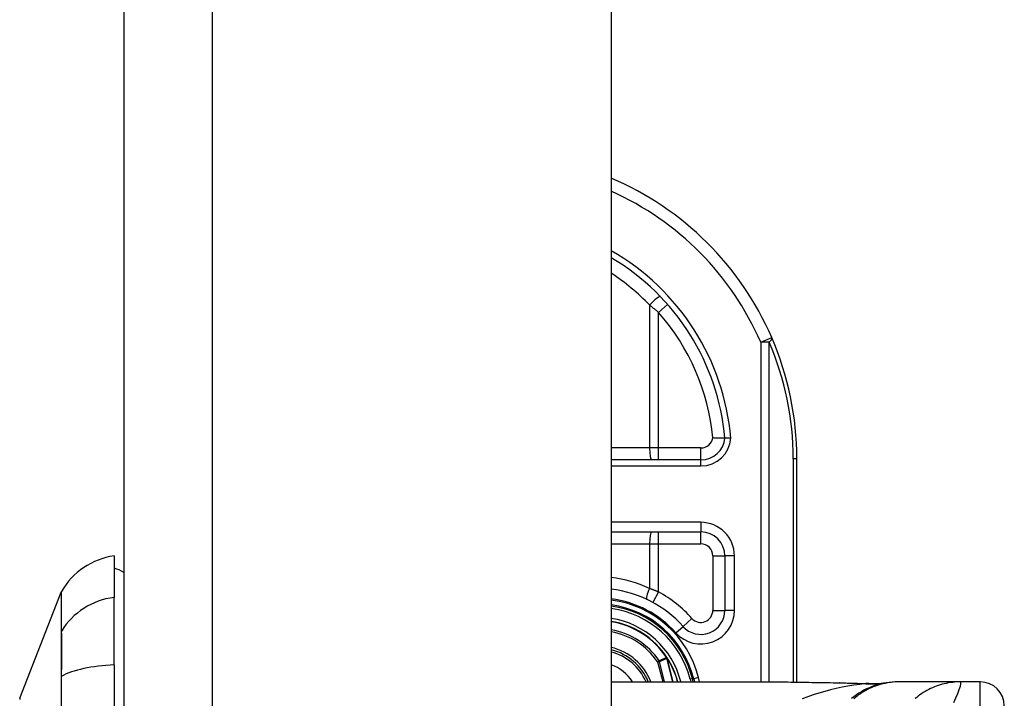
# Model space of a CAD drawing. Header units: inches. Extents: x 4.1 to 95.3, y 5.8 to 50.1.
# Tile 73 of 76: x 58.3 to 59.9, y 34.3 to 35.4. Entities that reach past the tile are written whole.
import ezdxf

# ---------------------------------------------------------------- set-up
doc = ezdxf.new("R2010")
doc.units = ezdxf.units.IN
doc.header["$MEASUREMENT"] = 0
doc.layers.add('Visible Edges(ANSI)', color=7, linetype='Continuous', lineweight=25)
doc.layers.add('Visible Tangent Edges(ANSI)', color=7, linetype='Continuous', lineweight=25)

msp = doc.modelspace()

# ---------------------------------------------------------------- linework, layer by layer
at = {"layer": 'Visible Edges(ANSI)'}
for p, q in [((58.4879, 38.0257), (58.4879, 18.5147)), ((59.2879, 38.0257), (59.2879, 18.5147)), ((59.4351, 34.6697), (59.2879, 34.6697)), ((59.5924, 34.3051), (59.5924, 34.6717)), ((59.2879, 34.5516), (59.4349, 34.5516)), ((58.4721, 34.5122), (58.4721, 34.4441)), ((59.4743, 34.5122), (59.4743, 34.4228)), ((58.3176, 34.2785), (58.3853, 34.4525)), ((58.4721, 34.3334), (58.4721, 34.4441)), ((59.3796, 34.345), (59.3791, 34.3456)), ((58.4721, 34.3334), (58.4721, 33.5099)), ((59.2879, 34.3055), (59.5438, 34.3055)), ((59.4223, 34.3055), (59.421, 34.3108)), ((59.4231, 34.3106), (59.4244, 34.3055)), ((59.7604, 34.3055), (59.758, 34.3055)), ((59.8609, 34.3055), (59.7604, 34.3055)), ((59.8934, 34.3055), (59.8609, 34.3055))]:
    msp.add_line(p, q, dxfattribs=at)
at = {"layer": 'Visible Edges(ANSI)', "flags": 128}
for points in [[(59.4743, 34.7054), (59.4742, 34.7054), (59.4741, 34.7054), (59.4739, 34.7054), (59.4736, 34.7054), (59.4732, 34.7054), (59.4728, 34.7054), (59.4722, 34.7054), (59.4716, 34.7054), (59.4709, 34.7054), (59.4702, 34.7054), (59.4693, 34.7054), (59.4685, 34.7054), (59.4675, 34.7054), (59.4665, 34.7054), (59.4655, 34.7054), (59.4644, 34.7054), (59.4632, 34.7055), (59.462, 34.7055), (59.4608, 34.7055), (59.4596, 34.7055), (59.4583, 34.7056), (59.4571, 34.7056), (59.4558, 34.7057), (59.4545, 34.7057)], [(59.4842, 34.7054), (59.4835, 34.7054), (59.4829, 34.7054), (59.4822, 34.7054), (59.4816, 34.7054), (59.481, 34.7054), (59.4804, 34.7054), (59.4798, 34.7054), (59.4792, 34.7054), (59.4787, 34.7054), (59.4781, 34.7054), (59.4776, 34.7054), (59.4772, 34.7054), (59.4767, 34.7054), (59.4763, 34.7054), (59.4759, 34.7054), (59.4756, 34.7054), (59.4753, 34.7054), (59.475, 34.7054), (59.4748, 34.7054), (59.4746, 34.7054), (59.4745, 34.7054), (59.4744, 34.7054), (59.4743, 34.7054), (59.4743, 34.7054)], [(59.5438, 34.3055), (59.5728, 34.3054), (59.6023, 34.305), (59.6322, 34.3045), (59.6624, 34.3041)], [(59.6624, 34.3041), (59.6867, 34.3036), (59.7105, 34.3027)], [(59.758, 34.3055), (59.7534, 34.3054), (59.7487, 34.3051), (59.744, 34.3047), (59.7393, 34.304), (59.7346, 34.3032), (59.7298, 34.3021), (59.7252, 34.3009), (59.7205, 34.2994), (59.7159, 34.2978), (59.7114, 34.2959), (59.7069, 34.2939), (59.7025, 34.2917), (59.6982, 34.2893), (59.6941, 34.2867), (59.69, 34.284), (59.6861, 34.2811), (59.6823, 34.278)], [(59.7105, 34.3027), (59.7257, 34.3028), (59.7408, 34.3043)]]:
    msp.add_lwpolyline(points, dxfattribs=at)
at = {"layer": 'Visible Edges(ANSI)'}
for centre, radius, start, end in [((59.0924, 34.6717), 0.5, 23.4439, 66.9833), ((59.0924, 34.6717), 0.3834, 5.0431, 59.3398), ((59.0924, 34.6717), 0.5, 0, 23.4439), ((59.4351, 34.7091), 0.0394, 270, 354.6062), ((59.4349, 34.5122), 0.0394, 0, 90), ((58.4885, 34.3952), 0.1181, 97.9413, 150.2709), ((58.4643, 34.4532), 0.0394, 53.1301, 78.463), ((58.3944, 34.4489), 0.00984, 150.2709, 158.7495), ((59.2664, 34.2717), 0.187, 41.8969, 83.4031), ((59.2664, 34.2717), 0.1615, 13.9709, 82.3497), ((59.2664, 34.2717), 0.1595, 14.224, 82.2532), ((59.4349, 34.4228), 0.0394, 221.8969, 0), ((59.2664, 34.2717), 0.1348, 33.2602, 80.8227), ((59.2664, 34.2717), 0.089, 22.3603, 76.0206), ((59.3788, 34.3443), 0.0011, 33.219, 43.4907), ((59.2664, 34.2717), 0.1349, 14.5372, 32.8705), ((59.8934, 34.2661), 0.0394, 0, 90), ((58.3222, 34.2768), 0.00492, 158.7495, 179.7912)]:
    msp.add_arc(centre, radius, start, end, dxfattribs=at)
at = {"layer": 'Visible Tangent Edges(ANSI)'}
for p, q in [((58.6339, 18.5147), (58.6339, 38.0257)), ((59.3506, 34.9239), (59.3506, 34.6894)), ((59.3804, 34.9247), (59.3656, 34.9117)), ((59.3656, 34.6894), (59.3656, 34.9117)), ((59.5331, 34.8627), (59.5511, 34.8706)), ((59.5331, 34.8627), (59.5331, 34.3055)), ((59.547, 34.8627), (59.5331, 34.8627)), ((59.547, 34.3055), (59.547, 34.8627)), ((59.3506, 34.6894), (59.2879, 34.6894)), ((59.3656, 34.6894), (59.3506, 34.6894)), ((59.3656, 34.6697), (59.3656, 34.6894)), ((59.4351, 34.6894), (59.3656, 34.6894)), ((59.4351, 34.6697), (59.4351, 34.6894)), ((59.4351, 34.6598), (59.4351, 34.6697)), ((59.5924, 34.6717), (59.5866, 34.6717)), ((59.5866, 34.6717), (59.5866, 34.3052)), ((59.2879, 34.6598), (59.4351, 34.6598)), ((59.4349, 34.5673), (59.2879, 34.5673)), ((59.4349, 34.5673), (59.4349, 34.5516)), ((59.3656, 34.5319), (59.3656, 34.5516)), ((59.4349, 34.5319), (59.4349, 34.5516)), ((59.2879, 34.5319), (59.3506, 34.5319)), ((59.3506, 34.5319), (59.3506, 34.4587)), ((59.3506, 34.5319), (59.3656, 34.5319)), ((59.3656, 34.453), (59.3656, 34.5319)), ((59.3656, 34.5319), (59.4349, 34.5319)), ((59.4546, 34.5122), (59.4743, 34.5122)), ((59.4546, 34.5122), (59.4546, 34.4228)), ((59.49, 34.5122), (59.4743, 34.5122)), ((59.49, 34.4228), (59.49, 34.5122)), ((59.3656, 34.453), (59.3561, 34.4357)), ((59.4546, 34.4228), (59.4743, 34.4228)), ((59.49, 34.4228), (59.4743, 34.4228)), ((59.3939, 34.386), (59.4056, 34.3965)), ((59.4203, 34.4097), (59.4056, 34.3965)), ((58.3852, 34.3873), (58.3852, 34.3872)), ((59.3788, 34.3454), (59.3785, 34.3452)), ((59.3791, 34.3456), (59.3788, 34.3454)), ((59.3666, 34.3399), (59.364, 34.3382)), ((59.364, 34.3382), (59.367, 34.339)), ((59.364, 34.3382), (59.3723, 34.3055)), ((59.3755, 34.3055), (59.367, 34.339)), ((59.3788, 34.3449), (59.3789, 34.3449)), ((59.379, 34.3443), (59.3791, 34.3443)), ((59.379, 34.3443), (59.3888, 34.3055)), ((59.389, 34.3055), (59.3791, 34.3443)), ((59.3797, 34.3449), (59.3795, 34.3448)), ((58.3852, 34.3141), (58.3852, 34.3136)), ((59.4, 34.3055), (59.4018, 34.306)), ((59.4019, 34.3055), (59.4018, 34.306)), ((59.421, 34.3108), (59.4172, 34.3099)), ((59.4172, 34.3099), (59.4183, 34.3055)), ((59.4212, 34.3102), (59.4231, 34.3106)), ((59.4308, 34.3125), (59.4231, 34.3106)), ((59.4325, 34.3055), (59.4308, 34.3125)), ((59.8934, 34.1087), (59.8934, 34.3055))]:
    msp.add_line(p, q, dxfattribs=at)
at = {"layer": 'Visible Tangent Edges(ANSI)', "flags": 128}
for points in [[(59.3506, 34.9239), (59.3513, 34.9234), (59.3519, 34.9229), (59.3525, 34.9224), (59.3532, 34.9219), (59.3538, 34.9214), (59.3544, 34.9209), (59.355, 34.9204), (59.3557, 34.9199), (59.3563, 34.9194), (59.3569, 34.9189), (59.3575, 34.9184), (59.3582, 34.9179), (59.3588, 34.9174), (59.3594, 34.9169), (59.36, 34.9164), (59.3607, 34.9159), (59.3613, 34.9154), (59.3619, 34.9148), (59.3625, 34.9143), (59.3631, 34.9138), (59.3637, 34.9133), (59.3643, 34.9128), (59.365, 34.9123), (59.3656, 34.9117)], [(59.3656, 34.453), (59.365, 34.4533), (59.3643, 34.4535), (59.3637, 34.4538), (59.3631, 34.454), (59.3625, 34.4543), (59.3619, 34.4545), (59.3612, 34.4547), (59.3606, 34.455), (59.36, 34.4552), (59.3594, 34.4555), (59.3588, 34.4557), (59.3581, 34.4559), (59.3575, 34.4562), (59.3569, 34.4564), (59.3563, 34.4567), (59.3556, 34.4569), (59.355, 34.4571), (59.3544, 34.4573), (59.3538, 34.4576), (59.3531, 34.4578), (59.3525, 34.458), (59.3519, 34.4583), (59.3512, 34.4585), (59.3506, 34.4587)], [(58.3853, 34.4525), (58.3853, 34.4524), (58.3853, 34.452), (58.3853, 34.4515), (58.3853, 34.4507), (58.3853, 34.4496), (58.3853, 34.4484), (58.3853, 34.4469), (58.3853, 34.4452), (58.3852, 34.4432), (58.3852, 34.4411), (58.3852, 34.4387), (58.3852, 34.4361), (58.3852, 34.4332), (58.3852, 34.4301), (58.3852, 34.4268), (58.3852, 34.4233), (58.3852, 34.4196), (58.3852, 34.4156), (58.3852, 34.4114), (58.3852, 34.407), (58.3852, 34.4024), (58.3852, 34.3976), (58.3852, 34.3926), (58.3852, 34.3873)], [(58.3861, 34.3892), (58.3861, 34.3944), (58.3861, 34.3994), (58.3861, 34.4042), (58.3861, 34.4088), (58.3861, 34.4132), (58.386, 34.4173), (58.386, 34.4213), (58.386, 34.425), (58.386, 34.4284), (58.386, 34.4317), (58.386, 34.4348), (58.386, 34.4376), (58.386, 34.4402), (58.3859, 34.4425), (58.3859, 34.4447), (58.3859, 34.4466), (58.3859, 34.4483), (58.3859, 34.4498), (58.3859, 34.451), (58.3859, 34.452), (58.3859, 34.4528), (58.3859, 34.4534), (58.3859, 34.4537), (58.3859, 34.4538)], [(58.3852, 34.3872), (58.3852, 34.3856), (58.3852, 34.3839), (58.3852, 34.3821), (58.3852, 34.3801), (58.3852, 34.3779), (58.3852, 34.3756), (58.3852, 34.3732), (58.3852, 34.3706), (58.3852, 34.3679), (58.3852, 34.3651), (58.3852, 34.3621), (58.3852, 34.359), (58.3852, 34.3558), (58.3852, 34.3525), (58.3852, 34.3491), (58.3852, 34.3455), (58.3852, 34.3419), (58.3852, 34.3382), (58.3852, 34.3343), (58.3852, 34.3304), (58.3852, 34.3264), (58.3852, 34.3224), (58.3852, 34.3183), (58.3852, 34.3141)], [(58.3861, 34.3148), (58.3861, 34.319), (58.3861, 34.3233), (58.3862, 34.3274), (58.3862, 34.3315), (58.3862, 34.3355), (58.3862, 34.3394), (58.3862, 34.3432), (58.3862, 34.347), (58.3862, 34.3506), (58.3862, 34.3541), (58.3862, 34.3575), (58.3862, 34.3608), (58.3862, 34.3639), (58.3862, 34.3669), (58.3862, 34.3698), (58.3862, 34.3726), (58.3862, 34.3752), (58.3862, 34.3777), (58.3862, 34.38), (58.3862, 34.3821), (58.3862, 34.3842), (58.3861, 34.386), (58.3861, 34.3877), (58.3861, 34.3892)], [(59.3789, 34.3449), (59.3789, 34.3449), (59.3789, 34.345), (59.3789, 34.345), (59.3789, 34.345), (59.3789, 34.345), (59.3789, 34.345), (59.3789, 34.345), (59.3789, 34.3451), (59.3789, 34.3451), (59.3789, 34.3451), (59.3788, 34.3451), (59.3788, 34.3451), (59.3788, 34.3452), (59.3788, 34.3452), (59.3788, 34.3452), (59.3788, 34.3452), (59.3788, 34.3452), (59.3788, 34.3453), (59.3788, 34.3453), (59.3788, 34.3453), (59.3788, 34.3453), (59.3788, 34.3453), (59.3788, 34.3454), (59.3788, 34.3454)], [(59.3788, 34.3454), (59.3788, 34.3454), (59.3788, 34.3453), (59.3788, 34.3453), (59.3788, 34.3453), (59.3788, 34.3453), (59.3788, 34.3452), (59.3788, 34.3452), (59.3788, 34.3452), (59.3788, 34.3452), (59.3788, 34.3452), (59.3788, 34.3451), (59.3788, 34.3451), (59.3788, 34.3451), (59.3788, 34.3451), (59.3788, 34.3451), (59.3788, 34.345), (59.3788, 34.345), (59.3788, 34.345), (59.3788, 34.345), (59.3788, 34.3449), (59.3788, 34.3449), (59.3788, 34.3449), (59.3788, 34.3449), (59.3788, 34.3449)], [(59.3796, 34.345), (59.3795, 34.345), (59.3795, 34.3451), (59.3795, 34.3451), (59.3794, 34.3451), (59.3794, 34.3451), (59.3794, 34.3452), (59.3794, 34.3452), (59.3793, 34.3452), (59.3793, 34.3452), (59.3793, 34.3452), (59.3792, 34.3452), (59.3792, 34.3453), (59.3792, 34.3453), (59.3791, 34.3453), (59.3791, 34.3453), (59.3791, 34.3453), (59.379, 34.3453), (59.379, 34.3453), (59.379, 34.3453), (59.3789, 34.3453), (59.3789, 34.3453), (59.3788, 34.3454), (59.3788, 34.3454), (59.3788, 34.3454)], [(59.3788, 34.3454), (59.3788, 34.3453), (59.3788, 34.3453), (59.3789, 34.3453), (59.3789, 34.3453), (59.3789, 34.3453), (59.379, 34.3452), (59.379, 34.3452), (59.379, 34.3452), (59.3791, 34.3452), (59.3791, 34.3451), (59.3791, 34.3451), (59.3792, 34.3451), (59.3792, 34.3451), (59.3792, 34.345), (59.3793, 34.345), (59.3793, 34.345), (59.3793, 34.345), (59.3794, 34.3449), (59.3794, 34.3449), (59.3794, 34.3449), (59.3794, 34.3449), (59.3795, 34.3448), (59.3795, 34.3448), (59.3795, 34.3448)], [(59.3785, 34.3452), (59.378, 34.345), (59.3775, 34.3448), (59.377, 34.3446), (59.3765, 34.3443), (59.376, 34.3441), (59.3755, 34.3439), (59.375, 34.3437), (59.3745, 34.3435), (59.374, 34.3432), (59.3735, 34.343), (59.373, 34.3428), (59.3725, 34.3426), (59.372, 34.3424), (59.3715, 34.3421), (59.371, 34.3419), (59.3705, 34.3417), (59.37, 34.3415), (59.3695, 34.3413), (59.369, 34.341), (59.3686, 34.3408), (59.3681, 34.3406), (59.3676, 34.3404), (59.3671, 34.3402), (59.3666, 34.3399)], [(59.367, 34.339), (59.3675, 34.3392), (59.368, 34.3394), (59.3685, 34.3396), (59.369, 34.3399), (59.3695, 34.3401), (59.37, 34.3403), (59.3705, 34.3405), (59.371, 34.3407), (59.3715, 34.341), (59.372, 34.3412), (59.3725, 34.3414), (59.373, 34.3416), (59.3735, 34.3419), (59.374, 34.3421), (59.3745, 34.3423), (59.375, 34.3425), (59.3755, 34.3427), (59.376, 34.343), (59.3765, 34.3432), (59.377, 34.3434), (59.3775, 34.3436), (59.378, 34.3439), (59.3785, 34.3441), (59.379, 34.3443)], [(59.3785, 34.3452), (59.3785, 34.3452), (59.3785, 34.3452), (59.3786, 34.3452), (59.3786, 34.3451), (59.3786, 34.3451), (59.3786, 34.3451), (59.3786, 34.3451), (59.3786, 34.3451), (59.3786, 34.3451), (59.3786, 34.3451), (59.3786, 34.345), (59.3786, 34.345), (59.3787, 34.345), (59.3787, 34.345), (59.3787, 34.345), (59.3787, 34.345), (59.3787, 34.345), (59.3787, 34.3449), (59.3787, 34.3449), (59.3787, 34.3449), (59.3788, 34.3449), (59.3788, 34.3449), (59.3788, 34.3449), (59.3788, 34.3449)], [(59.3788, 34.3449), (59.3788, 34.3448), (59.3788, 34.3448), (59.3788, 34.3448), (59.3788, 34.3448), (59.3788, 34.3447), (59.3788, 34.3447), (59.3789, 34.3447), (59.3789, 34.3447), (59.3789, 34.3446), (59.3789, 34.3446), (59.3789, 34.3446), (59.3789, 34.3446), (59.3789, 34.3446), (59.3789, 34.3445), (59.3789, 34.3445), (59.3789, 34.3445), (59.3789, 34.3445), (59.3789, 34.3444), (59.379, 34.3444), (59.379, 34.3444), (59.379, 34.3444), (59.379, 34.3443), (59.379, 34.3443), (59.379, 34.3443)], [(59.3791, 34.3443), (59.3791, 34.3444), (59.3791, 34.3444), (59.3791, 34.3444), (59.3791, 34.3444), (59.3791, 34.3445), (59.3791, 34.3445), (59.3791, 34.3445), (59.3791, 34.3445), (59.3791, 34.3446), (59.3791, 34.3446), (59.3791, 34.3446), (59.379, 34.3446), (59.379, 34.3447), (59.379, 34.3447), (59.379, 34.3447), (59.379, 34.3447), (59.379, 34.3448), (59.379, 34.3448), (59.379, 34.3448), (59.379, 34.3448), (59.379, 34.3448), (59.3789, 34.3449), (59.3789, 34.3449), (59.3789, 34.3449)], [(58.3852, 34.3136), (58.3852, 34.2979), (58.3852, 34.2821), (58.3852, 34.2662)], [(58.3861, 34.2512), (58.3861, 34.2831), (58.3861, 34.3148)], [(59.5438, 34.3055), (59.5486, 34.3055), (59.5534, 34.3055), (59.5582, 34.3055), (59.563, 34.3054), (59.5678, 34.3054), (59.5727, 34.3053), (59.5775, 34.3053), (59.5824, 34.3052), (59.5873, 34.3052), (59.5922, 34.3051), (59.5971, 34.305), (59.602, 34.3049), (59.607, 34.3049), (59.6119, 34.3048), (59.6169, 34.3047), (59.6218, 34.3046), (59.6268, 34.3045), (59.6318, 34.3044), (59.6367, 34.3043), (59.6417, 34.3042), (59.6468, 34.3042), (59.6518, 34.3041), (59.6568, 34.304), (59.6618, 34.3039)], [(59.7055, 34.3026), (59.6957, 34.3014), (59.686, 34.3), (59.6763, 34.2984), (59.6667, 34.2966), (59.6571, 34.2945), (59.6476, 34.2923), (59.6381, 34.2898), (59.6287, 34.2872), (59.6194, 34.2843), (59.6102, 34.2812), (59.6011, 34.2778)], [(59.6624, 34.3041), (59.6624, 34.3041), (59.6624, 34.3041), (59.6623, 34.3041), (59.6623, 34.3041), (59.6623, 34.304), (59.6623, 34.304), (59.6622, 34.304), (59.6622, 34.304), (59.6622, 34.304), (59.6622, 34.304), (59.6621, 34.304), (59.6621, 34.304), (59.6621, 34.304), (59.6621, 34.304), (59.662, 34.304), (59.662, 34.304), (59.662, 34.304), (59.662, 34.304), (59.6619, 34.304), (59.6619, 34.3039), (59.6619, 34.3039), (59.6619, 34.3039), (59.6618, 34.3039), (59.6618, 34.3039)], [(59.6618, 34.3039), (59.6637, 34.3039), (59.6655, 34.3038), (59.6674, 34.3038), (59.6692, 34.3038), (59.6711, 34.3037), (59.6729, 34.3037), (59.6747, 34.3036), (59.6766, 34.3036), (59.6784, 34.3035), (59.6802, 34.3035), (59.682, 34.3034), (59.6839, 34.3034), (59.6857, 34.3033), (59.6875, 34.3033), (59.6893, 34.3032), (59.6911, 34.3032), (59.6929, 34.3031), (59.6947, 34.303), (59.6965, 34.303), (59.6983, 34.3029), (59.7001, 34.3028), (59.7019, 34.3028), (59.7037, 34.3027), (59.7055, 34.3026)], [(59.7604, 34.3055), (59.7571, 34.3055), (59.7538, 34.3053), (59.7505, 34.3051), (59.7471, 34.3047), (59.7438, 34.3043), (59.7405, 34.3038), (59.7371, 34.3031), (59.7338, 34.3024), (59.7305, 34.3015), (59.7272, 34.3006), (59.724, 34.2995), (59.7208, 34.2984), (59.7176, 34.2972), (59.7144, 34.2959), (59.7113, 34.2944), (59.7083, 34.2929), (59.7053, 34.2913), (59.7023, 34.2896), (59.6994, 34.2879), (59.6966, 34.286), (59.6938, 34.2841), (59.6911, 34.2821), (59.6885, 34.2801), (59.6859, 34.2779)], [(59.7084, 34.3027), (59.7084, 34.3027), (59.7083, 34.3027), (59.7082, 34.3027), (59.7081, 34.3027), (59.708, 34.3027), (59.7079, 34.3027), (59.7078, 34.3027), (59.7077, 34.3027), (59.7076, 34.3027), (59.7075, 34.3027), (59.7074, 34.3026), (59.7073, 34.3026), (59.7071, 34.3026), (59.707, 34.3026), (59.7069, 34.3026), (59.7067, 34.3026), (59.7066, 34.3026), (59.7064, 34.3026), (59.7063, 34.3026), (59.7061, 34.3026), (59.706, 34.3026), (59.7058, 34.3026), (59.7056, 34.3026), (59.7055, 34.3026)], [(59.7105, 34.3027), (59.7104, 34.3027), (59.7103, 34.3027), (59.7103, 34.3027), (59.7102, 34.3027), (59.7101, 34.3027), (59.71, 34.3027), (59.7099, 34.3027), (59.7098, 34.3027), (59.7097, 34.3027), (59.7096, 34.3027), (59.7096, 34.3027), (59.7095, 34.3027), (59.7094, 34.3027), (59.7093, 34.3027), (59.7092, 34.3027), (59.7091, 34.3027), (59.709, 34.3027), (59.7089, 34.3027), (59.7089, 34.3027), (59.7088, 34.3027), (59.7087, 34.3027), (59.7086, 34.3027), (59.7085, 34.3027), (59.7084, 34.3027)], [(59.8609, 34.3055), (59.8575, 34.3055), (59.8542, 34.3053), (59.8509, 34.3051), (59.8475, 34.3047), (59.8442, 34.3043), (59.8409, 34.3038), (59.8375, 34.3031), (59.8342, 34.3024), (59.8309, 34.3015), (59.8277, 34.3006), (59.8244, 34.2996), (59.8212, 34.2984), (59.818, 34.2972), (59.8149, 34.2959), (59.8118, 34.2944), (59.8087, 34.2929), (59.8057, 34.2913), (59.8028, 34.2897), (59.7999, 34.2879), (59.7971, 34.2861), (59.7943, 34.2841), (59.7916, 34.2822), (59.789, 34.2801), (59.7864, 34.278)], [(59.8498, 34.2719), (59.8534, 34.2795), (59.8565, 34.2866), (59.8589, 34.2929), (59.8607, 34.2982), (59.8616, 34.3022), (59.8617, 34.3047), (59.8609, 34.3055)]]:
    msp.add_lwpolyline(points, dxfattribs=at)
at = {"layer": 'Visible Tangent Edges(ANSI)'}
for centre, radius, start, end in [((59.0924, 34.6717), 0.4803, 23.4439, 65.9819), ((59.0924, 34.6717), 0.3932, 4.9187, 60.1863), ((59.0887, 34.6717), 0.3637, 43.9186, 56.7824), ((59.0924, 34.6717), 0.3637, 5.372, 41.3104), ((59.1063, 34.6717), 0.4803, 0, 23.4439), ((59.4351, 34.7091), 0.0197, 270, 350.1944), ((59.4351, 34.7091), 0.0492, 270, 355.704), ((59.4349, 34.5122), 0.0551, 0, 90), ((59.4349, 34.5122), 0.0197, 0, 90), ((59.2627, 34.2717), 0.2067, 64.8144, 82.9914), ((59.2664, 34.2717), 0.2067, 41.8969, 61.329), ((59.2664, 34.2717), 0.1713, 41.8969, 82.7934), ((59.2664, 34.2717), 0.1694, 13.9709, 82.7073), ((59.2664, 34.2717), 0.1556, 14.224, 82.0559), ((59.4349, 34.4228), 0.0551, 221.8969, 0), ((59.4349, 34.4228), 0.0197, 221.8969, 0), ((59.2664, 34.2717), 0.1397, 14.224, 81.1466), ((59.2664, 34.2717), 0.1341, 33.2602, 80.7742), ((59.2664, 34.2717), 0.1212, 34.2805, 79.7848), ((59.2664, 34.2717), 0.1181, 34.2805, 79.5148), ((59.2664, 34.2717), 0.0929, 21.3654, 76.6241), ((59.2664, 34.2717), 0.0855, 23.3375, 75.4306), ((59.2664, 34.2717), 0.0655, 31.1322, 70.8341), ((59.2664, 34.2717), 0.1347, 14.5589, 32.8705)]:
    msp.add_arc(centre, radius, start, end, dxfattribs=at)
for centre, major_axis, ratio, start_param, end_param in [((59.3544, 34.9239), (0.0142, 0.0137), 0.132897, 0, 1.707941), ((59.5331, 34.8627), (0.0181, 0.0078), 0.369668, 5.41831, 6.283185), ((59.3544, 34.6894), (0, -0.0197), 0.189796, 4.712389, 6.283185), ((59.3544, 34.5319), (0, 0.0197), 0.189796, 0, 1.570796), ((59.3544, 34.4587), (-0.0084, -0.0178), 0.172316, 4.793245, 6.283185), ((58.4885, 34.3334), (-0.1181, 0), 0.946806, 4.850991, 5.760348), ((58.3947, 34.3846), (-0.00984, -0.00009), 0.948405, 5.751701, 5.992347), ((58.4885, 34.2958), (-0.1181, 0), 0.321806, 4.850991, 5.760348), ((59.364, 34.3382), (-0.00162, 0.00359), 0.779727, 4.57537, 4.849408), ((58.3947, 34.3132), (-0.00984, 0.00003), 0.317047, 5.761322, 6.001968), ((59.7055, 34.4979), (0.0329, -0.1941), 0.802573, 6.07533, 6.283185), ((59.7121, 34.499), (0.0287, -0.1948), 0.91694, 6.10346, 6.283185)]:
    msp.add_ellipse(centre, major_axis=major_axis, ratio=ratio, start_param=start_param, end_param=end_param, dxfattribs=at)

doc.saveas('drawing.dxf')
